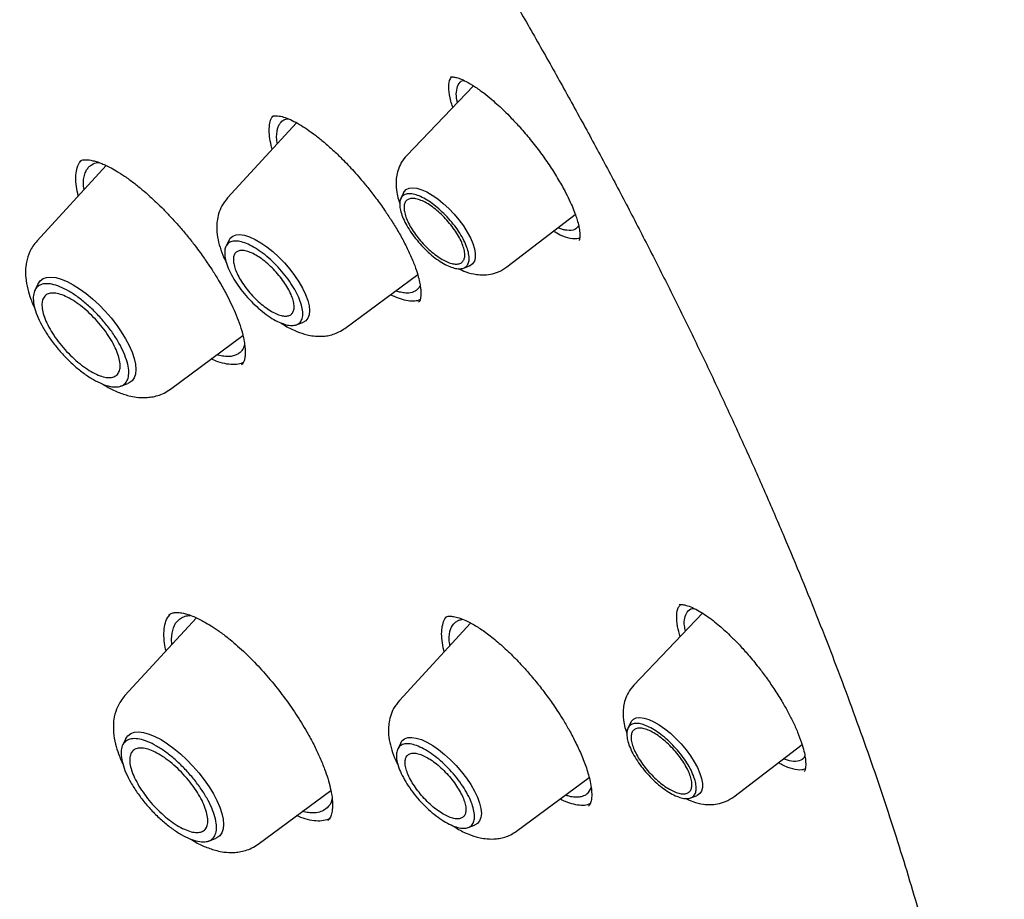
# Model space of a CAD drawing. Header units: millimetres. Extents: x 8 to 1918, y 12 to 2737.
# Tile 40 of 113: x 1639 to 1655, y 966 to 980. Entities that reach past the tile are written whole.
import ezdxf

# ---------------------------------------------------------------- set-up
doc = ezdxf.new("R2010")
doc.units = ezdxf.units.MM

msp = doc.modelspace()

# ---------------------------------------------------------------- linework, layer by layer
at = {"color": 7, "linetype": 'Continuous', "lineweight": 30}
for p, q in [((1646.274, 979.345), (1645.151, 978.17)), ((1643.295, 978.719), (1642.133, 977.457)), ((1640.088, 977.999), (1638.922, 976.732)), ((1645.099, 977.541), (1645.052, 977.444)), ((1646.839, 976.29), (1647.992, 977.176)), ((1642.156, 976.741), (1642.104, 976.636)), ((1644.11, 975.255), (1645.336, 976.161)), ((1646.106, 976.269), (1646.207, 976.306)), ((1638.937, 976.006), (1638.884, 975.897)), ((1645.355, 975.702), (1645.35, 975.696)), ((1643.29, 975.315), (1643.4, 975.354)), ((1641.168, 974.229), (1642.39, 975.132)), ((1642.372, 974.645), (1642.367, 974.638)), ((1640.334, 974.281), (1640.448, 974.323)), ((1641.608, 970.375), (1640.401, 969.063)), ((1645.805, 970.377), (1645.809, 970.38)), ((1650.138, 970.452), (1648.979, 969.24)), ((1646.229, 970.287), (1645.028, 968.982)), ((1641.193, 969.923), (1641.187, 970.013)), ((1645.785, 969.805), (1645.767, 969.871)), ((1648.927, 968.61), (1648.879, 968.513)), ((1640.417, 968.337), (1640.363, 968.228)), ((1645.05, 968.266), (1644.999, 968.161)), ((1650.666, 967.359), (1651.814, 968.241)), ((1647.004, 966.78), (1648.225, 967.681)), ((1642.647, 966.56), (1643.871, 967.464)), ((1649.934, 967.339), (1650.035, 967.375)), ((1646.185, 966.84), (1646.295, 966.88)), ((1641.813, 966.612), (1641.927, 966.654))]:
    msp.add_line(p, q, dxfattribs=at)
at = {"color": 7, "linetype": 'Continuous', "lineweight": 30, "flags": 128}
for points in [[(1645.099, 977.541), (1645.109, 977.557), (1645.144, 977.595), (1645.193, 977.617), (1645.253, 977.624), (1645.324, 977.616), (1645.404, 977.592), (1645.49, 977.554), (1645.581, 977.501), (1645.674, 977.436), (1645.768, 977.36), (1645.861, 977.274), (1645.949, 977.181), (1646.032, 977.082), (1646.106, 976.981), (1646.171, 976.879), (1646.224, 976.78), (1646.266, 976.684), (1646.293, 976.595), (1646.307, 976.514), (1646.306, 976.444), (1646.291, 976.386), (1646.262, 976.341), (1646.22, 976.311), (1646.207, 976.306)], [(1642.156, 976.741), (1642.176, 976.774), (1642.219, 976.81), (1642.274, 976.83), (1642.341, 976.835), (1642.418, 976.823), (1642.504, 976.796), (1642.596, 976.754), (1642.694, 976.698), (1642.794, 976.629), (1642.895, 976.548), (1642.994, 976.457), (1643.09, 976.359), (1643.18, 976.255), (1643.262, 976.147), (1643.335, 976.038), (1643.397, 975.93), (1643.447, 975.826), (1643.483, 975.727), (1643.506, 975.635), (1643.514, 975.554), (1643.507, 975.484), (1643.485, 975.426), (1643.45, 975.383), (1643.401, 975.355), (1643.4, 975.354)], [(1638.937, 976.006), (1638.938, 976.007), (1638.973, 976.057), (1639.021, 976.093), (1639.082, 976.114), (1639.155, 976.12), (1639.237, 976.11), (1639.329, 976.085), (1639.427, 976.044), (1639.531, 975.99), (1639.638, 975.922), (1639.748, 975.843), (1639.857, 975.752), (1639.965, 975.652), (1640.069, 975.545), (1640.167, 975.432), (1640.258, 975.315), (1640.341, 975.197), (1640.413, 975.079), (1640.474, 974.963), (1640.522, 974.851), (1640.557, 974.746), (1640.579, 974.649), (1640.586, 974.561), (1640.579, 974.485), (1640.557, 974.42), (1640.522, 974.37), (1640.473, 974.334), (1640.448, 974.323)], [(1648.927, 968.61), (1648.936, 968.626), (1648.972, 968.664), (1649.021, 968.687), (1649.081, 968.694), (1649.152, 968.685), (1649.231, 968.662), (1649.317, 968.623), (1649.408, 968.571), (1649.502, 968.505), (1649.596, 968.429), (1649.688, 968.343), (1649.777, 968.25), (1649.859, 968.152), (1649.934, 968.051), (1649.998, 967.949), (1650.052, 967.849), (1650.093, 967.753), (1650.121, 967.664), (1650.135, 967.584), (1650.134, 967.514), (1650.119, 967.455), (1650.09, 967.411), (1650.048, 967.381), (1650.035, 967.375)], [(1640.417, 968.337), (1640.417, 968.338), (1640.452, 968.388), (1640.501, 968.424), (1640.562, 968.445), (1640.634, 968.451), (1640.717, 968.441), (1640.808, 968.416), (1640.906, 968.375), (1641.01, 968.321), (1641.118, 968.253), (1641.227, 968.174), (1641.337, 968.083), (1641.444, 967.983), (1641.548, 967.876), (1641.646, 967.763), (1641.738, 967.646), (1641.82, 967.528), (1641.892, 967.41), (1641.953, 967.294), (1642.002, 967.182), (1642.037, 967.077), (1642.058, 966.98), (1642.065, 966.892), (1642.058, 966.815), (1642.036, 966.751), (1642.001, 966.701), (1641.953, 966.665), (1641.927, 966.654)], [(1645.05, 968.266), (1645.071, 968.299), (1645.114, 968.335), (1645.169, 968.355), (1645.236, 968.36), (1645.313, 968.348), (1645.399, 968.321), (1645.491, 968.279), (1645.589, 968.223), (1645.689, 968.154), (1645.79, 968.073), (1645.889, 967.983), (1645.985, 967.884), (1646.074, 967.78), (1646.157, 967.672), (1646.23, 967.563), (1646.292, 967.455), (1646.342, 967.351), (1646.378, 967.252), (1646.401, 967.16), (1646.409, 967.079), (1646.402, 967.009), (1646.38, 966.951), (1646.345, 966.908), (1646.296, 966.88), (1646.295, 966.88)]]:
    msp.add_lwpolyline(points, dxfattribs=at)
at = {"color": 7, "linetype": 'Continuous', "lineweight": 30}
for points, knots in [([(1666.881, 957.864), (1666.968, 957.947), (1667.135, 958.104), (1667.339, 958.311), (1667.528, 958.512), (1667.706, 958.712), (1667.866, 958.9), (1668.012, 959.081), (1668.159, 959.27), (1668.301, 959.462), (1668.435, 959.652), (1668.564, 959.844), (1668.698, 960.054), (1668.838, 960.284), (1668.979, 960.531), (1669.115, 960.782), (1669.248, 961.045), (1669.378, 961.318), (1669.503, 961.6), (1669.616, 961.872), (1669.716, 962.133), (1669.807, 962.381), (1669.895, 962.639), (1669.982, 962.912), (1670.068, 963.206), (1670.153, 963.517), (1670.233, 963.844), (1670.311, 964.19), (1670.382, 964.547), (1670.446, 964.917), (1670.497, 965.249), (1670.535, 965.531), (1670.562, 965.754), (1670.584, 965.956), (1670.602, 966.139), (1670.618, 966.326), (1670.635, 966.533), (1670.651, 966.775), (1670.666, 967.045), (1670.677, 967.306), (1670.685, 967.551), (1670.689, 967.773), (1670.692, 968), (1670.692, 968.213), (1670.69, 968.384), (1670.688, 968.511), (1670.687, 968.6), (1670.685, 968.675), (1670.683, 968.75), (1670.68, 968.852), (1670.676, 968.995), (1670.668, 969.185), (1670.654, 969.473), (1670.632, 969.844), (1670.598, 970.282), (1670.555, 970.755), (1670.499, 971.26), (1670.431, 971.796), (1670.356, 972.31), (1670.276, 972.815), (1670.189, 973.309), (1670.098, 973.79), (1670.006, 974.244), (1669.914, 974.673), (1669.82, 975.092), (1669.712, 975.552), (1669.583, 976.07), (1669.43, 976.652), (1669.258, 977.275), (1669.099, 977.82), (1668.964, 978.263), (1668.866, 978.579), (1668.775, 978.866), (1668.692, 979.121), (1668.619, 979.344), (1668.555, 979.536), (1668.496, 979.712), (1668.423, 979.925), (1668.329, 980.199), (1668.207, 980.545), (1668.068, 980.931), (1667.907, 981.369), (1667.721, 981.863), (1667.507, 982.416), (1667.267, 983.017), (1667.003, 983.662), (1666.719, 984.333), (1666.366, 985.145), (1665.942, 986.086), (1665.439, 987.157), (1664.959, 988.143), (1664.506, 989.043), (1664.086, 989.856), (1663.663, 990.656), (1663.244, 991.429), (1662.841, 992.156), (1662.459, 992.832), (1662.118, 993.424), (1661.819, 993.937), (1661.558, 994.379), (1661.303, 994.806), (1661.039, 995.242), (1660.753, 995.712), (1660.445, 996.209), (1660.117, 996.733), (1659.769, 997.281), (1659.395, 997.864), (1658.994, 998.478), (1658.404, 999.371), (1657.628, 1000.518), (1656.667, 1001.895), (1655.707, 1003.232), (1654.707, 1004.585), (1653.659, 1005.965), (1652.551, 1007.38), (1651.421, 1008.785), (1650.267, 1010.178), (1649.092, 1011.559), (1647.897, 1012.925), (1646.683, 1014.276), (1645.402, 1015.662), (1644.053, 1017.08), (1642.635, 1018.525), (1641.201, 1019.942), (1639.932, 1021.158), (1638.829, 1022.188), (1637.889, 1023.048), (1636.924, 1023.912), (1635.934, 1024.78), (1635.045, 1025.542), (1634.263, 1026.2), (1633.594, 1026.754), (1632.932, 1027.294), (1632.294, 1027.806), (1631.7, 1028.275), (1631.154, 1028.702), (1630.654, 1029.086), (1630.198, 1029.433), (1629.845, 1029.699), (1629.579, 1029.897), (1629.376, 1030.049), (1629.148, 1030.217), (1628.881, 1030.413), (1628.576, 1030.635), (1628.233, 1030.883), (1627.853, 1031.155), (1627.434, 1031.451), (1626.974, 1031.773), (1626.472, 1032.12), (1625.928, 1032.49), (1625.344, 1032.88), (1624.722, 1033.289), (1624.065, 1033.713), (1623.375, 1034.148), (1622.653, 1034.593), (1621.896, 1035.049), (1621.381, 1035.348), (1621.118, 1035.502)], [0, 0, 0, 0, 0.005222, 0.009911, 0.014595, 0.019331, 0.02357, 0.027582, 0.031877, 0.036301, 0.040313, 0.044408, 0.048871, 0.053755, 0.058946, 0.06404, 0.068997, 0.074594, 0.079989, 0.085136, 0.089937, 0.094389, 0.098679, 0.103789, 0.108868, 0.114052, 0.119789, 0.125481, 0.131373, 0.137358, 0.143436, 0.147231, 0.150712, 0.15385, 0.156645, 0.159148, 0.16246, 0.166107, 0.170138, 0.174646, 0.177725, 0.180993, 0.184443, 0.187618, 0.190252, 0.191799, 0.193071, 0.194069, 0.195013, 0.196272, 0.198404, 0.201085, 0.204314, 0.210533, 0.216533, 0.222312, 0.229707, 0.236705, 0.243353, 0.249688, 0.256178, 0.262305, 0.26807, 0.273473, 0.278625, 0.28401, 0.29073, 0.297854, 0.305382, 0.313313, 0.317378, 0.321128, 0.324495, 0.327479, 0.330081, 0.332299, 0.334195, 0.336195, 0.339722, 0.343711, 0.348139, 0.353002, 0.358742, 0.364989, 0.371743, 0.379004, 0.386579, 0.394116, 0.405869, 0.417512, 0.429044, 0.437796, 0.446483, 0.455104, 0.463367, 0.47106, 0.478183, 0.484737, 0.489752, 0.494373, 0.498653, 0.503171, 0.508087, 0.513402, 0.518779, 0.524509, 0.530594, 0.537034, 0.543752, 0.558543, 0.572939, 0.586939, 0.600544, 0.615607, 0.630621, 0.645635, 0.660647, 0.675659, 0.69067, 0.705682, 0.720693, 0.737507, 0.754321, 0.771135, 0.78795, 0.79853, 0.809298, 0.820318, 0.831591, 0.843117, 0.850584, 0.858153, 0.865781, 0.87302, 0.879753, 0.885872, 0.891503, 0.896644, 0.901297, 0.903478, 0.905629, 0.908185, 0.911197, 0.914666, 0.918517, 0.92281, 0.927543, 0.932718, 0.938439, 0.944618, 0.951254, 0.958348, 0.965899, 0.973762, 0.982066, 0.990812, 1, 1, 1, 1]), ([(1583.013, 1025.559), (1583.038, 1025.578), (1583.163, 1025.676), (1583.398, 1025.838), (1583.72, 1026.045), (1584.054, 1026.237), (1584.399, 1026.416), (1584.756, 1026.582), (1585.123, 1026.734), (1585.5, 1026.873), (1585.889, 1026.998), (1586.287, 1027.109), (1586.696, 1027.207), (1587.115, 1027.291), (1587.545, 1027.361), (1587.984, 1027.418), (1588.433, 1027.461), (1588.892, 1027.491), (1589.36, 1027.506), (1589.838, 1027.509), (1590.325, 1027.497), (1590.821, 1027.472), (1591.326, 1027.433), (1591.84, 1027.38), (1592.363, 1027.314), (1592.894, 1027.234), (1593.433, 1027.14), (1593.981, 1027.033), (1594.537, 1026.912), (1595.1, 1026.777), (1595.671, 1026.629), (1596.249, 1026.467), (1596.835, 1026.292), (1597.428, 1026.104), (1598.027, 1025.902), (1598.633, 1025.687), (1599.246, 1025.458), (1599.864, 1025.217), (1600.489, 1024.962), (1601.119, 1024.694), (1601.755, 1024.414), (1602.396, 1024.12), (1603.042, 1023.814), (1603.693, 1023.495), (1604.349, 1023.164), (1605.009, 1022.82), (1605.674, 1022.464), (1606.342, 1022.095), (1607.014, 1021.715), (1607.689, 1021.322), (1608.368, 1020.918), (1609.05, 1020.502), (1609.734, 1020.074), (1610.422, 1019.636), (1611.111, 1019.185), (1611.803, 1018.724), (1612.496, 1018.252), (1613.191, 1017.769), (1613.887, 1017.275), (1614.585, 1016.771), (1615.283, 1016.257), (1615.982, 1015.732), (1616.682, 1015.197), (1617.381, 1014.653), (1618.081, 1014.099), (1618.78, 1013.536), (1619.479, 1012.964), (1620.177, 1012.382), (1620.874, 1011.792), (1621.569, 1011.193), (1622.264, 1010.586), (1622.956, 1009.97), (1623.647, 1009.347), (1624.335, 1008.716), (1625.021, 1008.077), (1625.704, 1007.431), (1626.384, 1006.777), (1627.062, 1006.117), (1627.735, 1005.45), (1628.406, 1004.777), (1629.072, 1004.097), (1629.735, 1003.411), (1630.393, 1002.72), (1631.046, 1002.023), (1631.695, 1001.321), (1632.339, 1000.614), (1632.978, 999.901), (1633.612, 999.185), (1634.24, 998.464), (1634.862, 997.738), (1635.478, 997.009), (1636.088, 996.277), (1636.691, 995.541), (1637.288, 994.802), (1637.878, 994.06), (1638.461, 993.315), (1639.037, 992.568), (1639.605, 991.819), (1640.166, 991.069), (1640.719, 990.316), (1641.264, 989.562), (1641.801, 988.808), (1642.329, 988.052), (1642.849, 987.296), (1643.361, 986.539), (1643.863, 985.783), (1644.356, 985.026), (1644.84, 984.271), (1645.315, 983.516), (1645.78, 982.761), (1646.236, 982.008), (1646.681, 981.257), (1647.117, 980.507), (1647.542, 979.76), (1647.957, 979.014), (1648.362, 978.272), (1648.756, 977.532), (1649.14, 976.794), (1649.512, 976.061), (1649.874, 975.33), (1650.225, 974.604), (1650.564, 973.882), (1650.892, 973.164), (1651.209, 972.45), (1651.514, 971.741), (1651.808, 971.037), (1652.09, 970.339), (1652.36, 969.646), (1652.618, 968.958), (1652.864, 968.277), (1653.098, 967.602), (1653.32, 966.933), (1653.53, 966.271), (1653.727, 965.616), (1653.912, 964.968), (1654.085, 964.328), (1654.245, 963.695), (1654.393, 963.07), (1654.529, 962.452), (1654.651, 961.843), (1654.762, 961.243), (1654.859, 960.651), (1654.944, 960.068), (1655.016, 959.494), (1655.076, 958.929), (1655.123, 958.374), (1655.157, 957.828), (1655.178, 957.292), (1655.187, 956.766), (1655.183, 956.251), (1655.167, 955.745), (1655.138, 955.25), (1655.096, 954.766), (1655.042, 954.292), (1654.975, 953.83), (1654.896, 953.378), (1654.804, 952.938), (1654.699, 952.508), (1654.583, 952.091), (1654.453, 951.685), (1654.312, 951.29), (1654.158, 950.907), (1653.992, 950.536), (1653.813, 950.177), (1653.623, 949.83), (1653.42, 949.495), (1653.204, 949.172), (1652.977, 948.862), (1652.737, 948.565), (1652.558, 948.358), (1652.456, 948.253), (1652.442, 948.239)], [0, 0, 0, 0, 0.001511, 0.007569, 0.013624, 0.019674, 0.025718, 0.031755, 0.037785, 0.043807, 0.049821, 0.055828, 0.061828, 0.067821, 0.073807, 0.079788, 0.085765, 0.091736, 0.097705, 0.10367, 0.109632, 0.115592, 0.121551, 0.127508, 0.133465, 0.13942, 0.145375, 0.15133, 0.157285, 0.16324, 0.169196, 0.175151, 0.181107, 0.187063, 0.19302, 0.198978, 0.204936, 0.210894, 0.216853, 0.222813, 0.228774, 0.234735, 0.240696, 0.246658, 0.252621, 0.258585, 0.264549, 0.270513, 0.276478, 0.282444, 0.28841, 0.294376, 0.300343, 0.30631, 0.312278, 0.318246, 0.324214, 0.330183, 0.336152, 0.342122, 0.348091, 0.354061, 0.360032, 0.366002, 0.371973, 0.377944, 0.383915, 0.389887, 0.395858, 0.40183, 0.407802, 0.413774, 0.419746, 0.425719, 0.431691, 0.437664, 0.443637, 0.44961, 0.455583, 0.461556, 0.467529, 0.473502, 0.479475, 0.485448, 0.491422, 0.497395, 0.503368, 0.509341, 0.515315, 0.521288, 0.527261, 0.533234, 0.539207, 0.54518, 0.551153, 0.557126, 0.563099, 0.569072, 0.575045, 0.581017, 0.58699, 0.592962, 0.598934, 0.604906, 0.610878, 0.61685, 0.622821, 0.628792, 0.634763, 0.640734, 0.646705, 0.652675, 0.658645, 0.664615, 0.670584, 0.676554, 0.682522, 0.688491, 0.694459, 0.700427, 0.706394, 0.712361, 0.718327, 0.724293, 0.730259, 0.736224, 0.742189, 0.748153, 0.754116, 0.760079, 0.766041, 0.772003, 0.777964, 0.783925, 0.789884, 0.795844, 0.801802, 0.80776, 0.813717, 0.819674, 0.82563, 0.831586, 0.837541, 0.843496, 0.84945, 0.855404, 0.861358, 0.867312, 0.873267, 0.879221, 0.885177, 0.891133, 0.897091, 0.903051, 0.909012, 0.914976, 0.920944, 0.926915, 0.93289, 0.938871, 0.944857, 0.950849, 0.956848, 0.962854, 0.968868, 0.97489, 0.980919, 0.986956, 0.993, 0.999049, 1, 1, 1, 1]), ([(1645.929, 978.984), (1645.916, 979.019), (1645.877, 979.132), (1645.857, 979.285), (1645.862, 979.426), (1645.897, 979.476), (1645.911, 979.496)], [0, 0, 0, 0, 0.147529, 0.472059, 0.797514, 1, 1, 1, 1]), ([(1645.888, 979.493), (1645.891, 979.494), (1645.898, 979.497), (1645.917, 979.496), (1645.941, 979.493), (1645.984, 979.485), (1646.052, 979.465), (1646.157, 979.417), (1646.292, 979.337), (1646.438, 979.233), (1646.574, 979.123), (1646.689, 979.021), (1646.8, 978.917), (1646.923, 978.793), (1647.072, 978.632), (1647.239, 978.435), (1647.41, 978.214), (1647.571, 977.984), (1647.716, 977.754), (1647.796, 977.608), (1647.835, 977.535)], [0, 0, 0, 0, 0.062103, 0.112507, 0.150824, 0.177202, 0.227304, 0.28459, 0.349243, 0.414812, 0.46917, 0.511849, 0.54865, 0.594796, 0.651095, 0.717395, 0.788621, 0.859382, 0.929777, 1, 1, 1, 1]), ([(1646.007, 979.065), (1646.005, 979.073), (1645.986, 979.142), (1645.984, 979.248), (1646.014, 979.365), (1646.061, 979.429), (1646.109, 979.433), (1646.115, 979.434)], [0, 0, 0, 0, 0.036847, 0.322305, 0.628192, 0.95442, 1, 1, 1, 1]), ([(1642.886, 978.275), (1642.884, 978.281), (1642.863, 978.346), (1642.843, 978.454), (1642.829, 978.597), (1642.842, 978.714), (1642.865, 978.795), (1642.893, 978.826), (1642.901, 978.834)], [0, 0, 0, 0, 0.022086, 0.244443, 0.466457, 0.688577, 0.911342, 1, 1, 1, 1]), ([(1642.876, 978.823), (1642.884, 978.828), (1642.9, 978.837), (1642.94, 978.841), (1643.003, 978.836), (1643.098, 978.812), (1643.214, 978.765), (1643.34, 978.697), (1643.473, 978.613), (1643.613, 978.512), (1643.759, 978.394), (1643.908, 978.262), (1644.043, 978.133), (1644.16, 978.012), (1644.264, 977.9), (1644.376, 977.773), (1644.501, 977.622), (1644.639, 977.444), (1644.772, 977.259), (1644.895, 977.073), (1645.007, 976.891), (1645.115, 976.698), (1645.175, 976.57), (1645.206, 976.505)], [0, 0, 0, 0, 0.0600384, 0.1130086, 0.1586684, 0.2169899, 0.2705151, 0.3194722, 0.3669174, 0.4145104, 0.4621984, 0.510048, 0.5580707, 0.5901858, 0.6223832, 0.6578971, 0.6995265, 0.7472177, 0.8009968, 0.8453749, 0.8932624, 0.9447484, 1, 1, 1, 1]), ([(1642.972, 978.368), (1642.971, 978.371), (1642.95, 978.455), (1642.958, 978.529), (1642.971, 978.606), (1642.979, 978.636), (1642.99, 978.664), (1643.003, 978.69), (1643.03, 978.73), (1643.072, 978.772), (1643.127, 978.783), (1643.152, 978.788)], [0, 0, 0, 0, 0.011627, 0.319078, 0.381754, 0.444787, 0.508177, 0.571923, 0.636025, 0.839735, 1, 1, 1, 1]), ([(1645.151, 978.17), (1645.118, 978.131), (1645.057, 978.057), (1645.004, 977.931), (1644.977, 977.815), (1644.967, 977.688), (1644.978, 977.561), (1645.005, 977.442), (1645.027, 977.381), (1645.036, 977.358)], [0, 0, 0, 0, 0.176554, 0.333069, 0.469319, 0.585933, 0.771202, 0.913098, 1, 1, 1, 1]), ([(1639.615, 977.485), (1639.603, 977.539), (1639.578, 977.654), (1639.57, 977.804), (1639.586, 977.937), (1639.618, 978.032), (1639.653, 978.07), (1639.665, 978.084)], [0, 0, 0, 0, 0.201606, 0.427888, 0.65382, 0.879835, 1, 1, 1, 1]), ([(1639.636, 978.067), (1639.648, 978.075), (1639.669, 978.09), (1639.714, 978.097), (1639.764, 978.097), (1639.827, 978.09), (1639.897, 978.074), (1639.972, 978.049), (1640.053, 978.017), (1640.146, 977.973), (1640.26, 977.909), (1640.398, 977.821), (1640.545, 977.714), (1640.688, 977.599), (1640.817, 977.486), (1640.936, 977.375), (1641.054, 977.259), (1641.181, 977.127), (1641.318, 976.975), (1641.455, 976.813), (1641.572, 976.664), (1641.666, 976.539), (1641.739, 976.436), (1641.814, 976.327), (1641.9, 976.196), (1642.002, 976.03), (1642.1, 975.855), (1642.188, 975.681), (1642.264, 975.515), (1642.305, 975.405), (1642.327, 975.348)], [0, 0, 0, 0, 0.0505124, 0.0942678, 0.1310848, 0.1608707, 0.1952389, 0.2258568, 0.2530903, 0.2836664, 0.3198813, 0.3617771, 0.4059354, 0.4457992, 0.4811593, 0.5119793, 0.5429292, 0.5776604, 0.6161882, 0.6572804, 0.6950285, 0.7205654, 0.7437553, 0.7656685, 0.7946686, 0.832543, 0.8792982, 0.9154501, 0.9556456, 1, 1, 1, 1]), ([(1639.712, 977.591), (1639.707, 977.633), (1639.696, 977.717), (1639.711, 977.814), (1639.732, 977.882), (1639.756, 977.926), (1639.774, 977.952), (1639.794, 977.976), (1639.818, 977.997), (1639.863, 978.027), (1639.909, 978.051), (1639.959, 978.05), (1639.967, 978.05)], [0, 0, 0, 0, 0.1519195, 0.3009226, 0.4520443, 0.5131104, 0.5745147, 0.6362569, 0.6983367, 0.7607535, 0.960565, 1, 1, 1, 1]), ([(1647.835, 977.535), (1647.86, 977.484), (1647.909, 977.386), (1647.964, 977.257), (1648.004, 977.147), (1648.034, 977.048), (1648.055, 976.963), (1648.066, 976.894), (1648.07, 976.839), (1648.07, 976.796), (1648.066, 976.764), (1648.061, 976.745), (1648.057, 976.741), (1648.055, 976.738)], [0, 0, 0, 0, 0.112176, 0.214588, 0.307345, 0.390488, 0.486446, 0.565559, 0.628074, 0.703259, 0.789135, 0.887951, 1, 1, 1, 1]), ([(1642.133, 977.457), (1642.098, 977.413), (1642.033, 977.331), (1641.98, 977.195), (1641.954, 977.072), (1641.946, 976.938), (1641.959, 976.791), (1642.002, 976.62), (1642.052, 976.48), (1642.095, 976.398), (1642.107, 976.375)], [0, 0, 0, 0, 0.147372, 0.275366, 0.383997, 0.473992, 0.623411, 0.776934, 0.934726, 1, 1, 1, 1]), ([(1648.048, 976.984), (1648.029, 976.96), (1647.985, 976.906), (1647.886, 976.9), (1647.795, 976.917), (1647.744, 976.932), (1647.711, 976.947), (1647.7, 976.951)], [0, 0, 0, 0, 0.295931, 0.671052, 0.801399, 0.934291, 1, 1, 1, 1]), ([(1648.068, 976.78), (1648.061, 976.776), (1648.021, 976.754), (1647.911, 976.767), (1647.768, 976.806), (1647.661, 976.868), (1647.621, 976.891)], [0, 0, 0, 0, 0.077161, 0.43394, 0.791123, 1, 1, 1, 1]), ([(1638.922, 976.732), (1638.897, 976.702), (1638.85, 976.646), (1638.785, 976.527), (1638.74, 976.387), (1638.724, 976.236), (1638.729, 976.085), (1638.757, 975.924), (1638.806, 975.769), (1638.849, 975.66), (1638.875, 975.605), (1638.885, 975.583)], [0, 0, 0, 0, 0.097059, 0.186126, 0.33984, 0.462198, 0.558264, 0.72105, 0.858137, 0.944859, 1, 1, 1, 1]), ([(1645.206, 976.505), (1645.235, 976.439), (1645.288, 976.316), (1645.338, 976.161), (1645.369, 976.039), (1645.384, 975.946), (1645.39, 975.878), (1645.391, 975.829), (1645.388, 975.792), (1645.384, 975.764), (1645.379, 975.739), (1645.371, 975.717), (1645.362, 975.707), (1645.357, 975.701)], [0, 0, 0, 0, 0.148028, 0.27857, 0.391792, 0.487791, 0.566716, 0.628764, 0.681499, 0.735382, 0.806622, 0.894779, 1, 1, 1, 1]), ([(1646.02, 976.262), (1646.062, 976.243), (1646.161, 976.197), (1646.301, 976.164), (1646.441, 976.154), (1646.568, 976.165), (1646.708, 976.204), (1646.794, 976.26), (1646.839, 976.29)], [0, 0, 0, 0, 0.159975, 0.373393, 0.49828, 0.643976, 0.811296, 1, 1, 1, 1]), ([(1645.379, 975.74), (1645.372, 975.736), (1645.339, 975.717), (1645.261, 975.71), (1645.147, 975.72), (1645.019, 975.756), (1644.923, 975.8), (1644.878, 975.822)], [0, 0, 0, 0, 0.065587, 0.30384, 0.542036, 0.780248, 1, 1, 1, 1]), ([(1645.378, 975.978), (1645.374, 975.971), (1645.367, 975.956), (1645.342, 975.918), (1645.29, 975.872), (1645.208, 975.848), (1645.116, 975.849), (1645.048, 975.862), (1644.996, 975.877), (1644.974, 975.884), (1644.966, 975.887)], [0, 0, 0, 0, 0.051736, 0.120606, 0.330437, 0.5878, 0.734516, 0.893218, 0.960089, 1, 1, 1, 1]), ([(1642.327, 975.348), (1642.347, 975.288), (1642.383, 975.176), (1642.412, 975.04), (1642.426, 974.94), (1642.43, 974.86), (1642.428, 974.794), (1642.419, 974.733), (1642.403, 974.679), (1642.383, 974.656), (1642.373, 974.643)], [0, 0, 0, 0, 0.156429, 0.289559, 0.399579, 0.487308, 0.582285, 0.699869, 0.839323, 1, 1, 1, 1]), ([(1643.036, 975.344), (1643.06, 975.328), (1643.147, 975.269), (1643.292, 975.202), (1643.445, 975.15), (1643.59, 975.123), (1643.707, 975.118), (1643.819, 975.13), (1643.914, 975.153), (1644.015, 975.192), (1644.077, 975.233), (1644.11, 975.255)], [0, 0, 0, 0, 0.067798, 0.25214, 0.410388, 0.504042, 0.632125, 0.709946, 0.797201, 0.893935, 1, 1, 1, 1]), ([(1642.419, 974.976), (1642.416, 974.964), (1642.409, 974.94), (1642.393, 974.911), (1642.375, 974.883), (1642.354, 974.86), (1642.33, 974.838), (1642.296, 974.815), (1642.245, 974.792), (1642.168, 974.777), (1642.075, 974.782), (1642.001, 974.794), (1641.96, 974.807), (1641.954, 974.81)], [0, 0, 0, 0, 0.0667673, 0.1307939, 0.1952491, 0.2601343, 0.3254508, 0.3912001, 0.5183712, 0.6660811, 0.8343671, 0.9741506, 1, 1, 1, 1]), ([(1642.402, 974.687), (1642.389, 974.678), (1642.347, 974.652), (1642.252, 974.639), (1642.121, 974.649), (1641.989, 974.682), (1641.896, 974.723), (1641.858, 974.739)], [0, 0, 0, 0, 0.111001, 0.352798, 0.594478, 0.836103, 1, 1, 1, 1]), ([(1640.028, 974.315), (1640.05, 974.301), (1640.134, 974.247), (1640.281, 974.179), (1640.444, 974.122), (1640.604, 974.091), (1640.734, 974.085), (1640.855, 974.097), (1640.959, 974.121), (1641.067, 974.162), (1641.133, 974.206), (1641.168, 974.229)], [0, 0, 0, 0, 0.058973, 0.226107, 0.388824, 0.488796, 0.622673, 0.703143, 0.79286, 0.891862, 1, 1, 1, 1]), ([(1649.761, 970.057), (1649.744, 970.115), (1649.705, 970.251), (1649.698, 970.418), (1649.717, 970.544), (1649.756, 970.586), (1649.768, 970.599)], [0, 0, 0, 0, 0.232867, 0.544188, 0.854775, 1, 1, 1, 1]), ([(1649.744, 970.593), (1649.748, 970.596), (1649.755, 970.6), (1649.777, 970.6), (1649.812, 970.597), (1649.875, 970.584), (1649.959, 970.553), (1650.075, 970.494), (1650.195, 970.418), (1650.309, 970.334), (1650.416, 970.247), (1650.521, 970.154), (1650.634, 970.046), (1650.765, 969.912), (1650.918, 969.743), (1651.068, 969.559), (1651.213, 969.367), (1651.345, 969.176), (1651.466, 968.984), (1651.572, 968.798), (1651.662, 968.622), (1651.744, 968.442), (1651.785, 968.328), (1651.806, 968.27)], [0, 0, 0, 0, 0.0532857, 0.0989129, 0.1366346, 0.1679757, 0.2265126, 0.280142, 0.3286589, 0.3720429, 0.410222, 0.4441234, 0.4825635, 0.527603, 0.5792491, 0.6404734, 0.6877358, 0.7400053, 0.7972783, 0.8435642, 0.8927245, 0.9448223, 1, 1, 1, 1]), ([(1649.852, 970.152), (1649.844, 970.182), (1649.822, 970.27), (1649.835, 970.376), (1649.877, 970.478), (1649.932, 970.532), (1649.984, 970.534), (1649.993, 970.534)], [0, 0, 0, 0, 0.123964, 0.375877, 0.647271, 0.938087, 1, 1, 1, 1]), ([(1641.059, 970.114), (1641.063, 970.163), (1641.071, 970.262), (1641.108, 970.368), (1641.147, 970.415), (1641.163, 970.435)], [0, 0, 0, 0, 0.374523, 0.746562, 1, 1, 1, 1]), ([(1641.144, 970.423), (1641.161, 970.435), (1641.19, 970.456), (1641.243, 970.465), (1641.291, 970.466), (1641.339, 970.462), (1641.394, 970.452), (1641.468, 970.432), (1641.558, 970.399), (1641.649, 970.357), (1641.747, 970.306), (1641.858, 970.239), (1641.994, 970.148), (1642.174, 970.012), (1642.396, 969.82), (1642.645, 969.57), (1642.883, 969.298), (1643.106, 969.012), (1643.312, 968.716), (1643.474, 968.447), (1643.599, 968.214), (1643.692, 968.015), (1643.766, 967.832), (1643.824, 967.662), (1643.867, 967.503), (1643.897, 967.34), (1643.9, 967.246), (1643.901, 967.197)], [0, 0, 0, 0, 0.05064, 0.0900317, 0.1181065, 0.1366319, 0.1560905, 0.1841072, 0.2142006, 0.2412318, 0.2648859, 0.2954399, 0.3296051, 0.3673572, 0.4277989, 0.4870531, 0.5449966, 0.6026055, 0.6602548, 0.7183904, 0.7578702, 0.7978117, 0.8385838, 0.872748, 0.9110172, 0.9534055, 1, 1, 1, 1]), ([(1641.187, 970.013), (1641.193, 970.081), (1641.208, 970.22), (1641.285, 970.331), (1641.373, 970.389), (1641.439, 970.409), (1641.484, 970.416), (1641.502, 970.416), (1641.506, 970.417)], [0, 0, 0, 0, 0.295863, 0.600601, 0.75651, 0.914636, 0.978532, 1, 1, 1, 1]), ([(1645.767, 969.871), (1645.758, 969.926), (1645.738, 970.035), (1645.739, 970.174), (1645.762, 970.289), (1645.791, 970.362), (1645.819, 970.388), (1645.824, 970.392)], [0, 0, 0, 0, 0.238249, 0.474853, 0.710555, 0.945892, 1, 1, 1, 1]), ([(1645.805, 970.382), (1645.814, 970.388), (1645.83, 970.399), (1645.862, 970.403), (1645.898, 970.403), (1645.953, 970.396), (1646.032, 970.377), (1646.149, 970.331), (1646.293, 970.256), (1646.465, 970.145), (1646.659, 969.994), (1646.859, 969.814), (1647.05, 969.622), (1647.225, 969.426), (1647.386, 969.231), (1647.51, 969.068), (1647.608, 968.93), (1647.691, 968.809), (1647.785, 968.661), (1647.888, 968.486), (1647.995, 968.286), (1648.097, 968.067), (1648.189, 967.834), (1648.225, 967.69), (1648.244, 967.614)], [0, 0, 0, 0, 0.048158, 0.087746, 0.118918, 0.14206, 0.186074, 0.232048, 0.281595, 0.336298, 0.395845, 0.45411, 0.508437, 0.558792, 0.606517, 0.652118, 0.67458, 0.702069, 0.735925, 0.776088, 0.822532, 0.875264, 0.934346, 1, 1, 1, 1]), ([(1645.879, 969.907), (1645.874, 969.941), (1645.858, 970.052), (1645.885, 970.19), (1645.941, 970.278), (1645.993, 970.316), (1646.017, 970.329), (1646.044, 970.34), (1646.069, 970.347), (1646.086, 970.35), (1646.092, 970.351)], [0, 0, 0, 0, 0.130746, 0.41963, 0.71714, 0.77779, 0.838785, 0.900125, 0.961811, 1, 1, 1, 1]), ([(1641.094, 969.816), (1641.084, 969.86), (1641.061, 969.969), (1641.06, 970.06), (1641.059, 970.114)], [0, 0, 0, 0, 0.409991, 1, 1, 1, 1]), ([(1648.978, 969.239), (1648.946, 969.2), (1648.885, 969.126), (1648.831, 969), (1648.804, 968.885), (1648.794, 968.758), (1648.806, 968.63), (1648.832, 968.511), (1648.855, 968.45), (1648.863, 968.427)], [0, 0, 0, 0, 0.176554, 0.333069, 0.469319, 0.585933, 0.771202, 0.913098, 1, 1, 1, 1]), ([(1640.401, 969.063), (1640.376, 969.033), (1640.329, 968.977), (1640.265, 968.858), (1640.22, 968.718), (1640.204, 968.567), (1640.209, 968.416), (1640.236, 968.255), (1640.285, 968.1), (1640.328, 967.991), (1640.354, 967.936), (1640.365, 967.914)], [0, 0, 0, 0, 0.097059, 0.186126, 0.33984, 0.462198, 0.558264, 0.72105, 0.858137, 0.944859, 1, 1, 1, 1]), ([(1645.027, 968.982), (1644.993, 968.938), (1644.928, 968.857), (1644.874, 968.72), (1644.849, 968.597), (1644.84, 968.463), (1644.853, 968.316), (1644.897, 968.145), (1644.947, 968.005), (1644.99, 967.924), (1645.002, 967.9)], [0, 0, 0, 0, 0.147372, 0.275366, 0.383997, 0.473992, 0.623411, 0.776934, 0.934726, 1, 1, 1, 1]), ([(1651.806, 968.27), (1651.821, 968.22), (1651.849, 968.129), (1651.868, 968.022), (1651.876, 967.945), (1651.877, 967.89), (1651.873, 967.849), (1651.868, 967.819), (1651.861, 967.794), (1651.855, 967.786), (1651.851, 967.781)], [0, 0, 0, 0, 0.171181, 0.316501, 0.436433, 0.531327, 0.611551, 0.715124, 0.844925, 1, 1, 1, 1]), ([(1651.862, 968.05), (1651.859, 968.042), (1651.842, 967.996), (1651.769, 967.958), (1651.653, 967.942), (1651.547, 967.982), (1651.5, 968)], [0, 0, 0, 0, 0.067465, 0.3865, 0.727111, 1, 1, 1, 1]), ([(1651.87, 967.831), (1651.851, 967.822), (1651.795, 967.799), (1651.661, 967.823), (1651.527, 967.867), (1651.437, 967.922), (1651.416, 967.935)], [0, 0, 0, 0, 0.185624, 0.538749, 0.891729, 1, 1, 1, 1]), ([(1648.244, 967.614), (1648.251, 967.57), (1648.267, 967.485), (1648.271, 967.386), (1648.264, 967.3), (1648.246, 967.234), (1648.225, 967.21), (1648.215, 967.199)], [0, 0, 0, 0, 0.191825, 0.373334, 0.544754, 0.783202, 1, 1, 1, 1]), ([(1648.26, 967.515), (1648.24, 967.475), (1648.213, 967.42), (1648.153, 967.38), (1648.114, 967.364), (1648.062, 967.351), (1647.991, 967.348), (1647.908, 967.358), (1647.847, 967.38), (1647.827, 967.387)], [0, 0, 0, 0, 0.278023, 0.383161, 0.488905, 0.563617, 0.726417, 0.907164, 1, 1, 1, 1]), ([(1649.847, 967.332), (1649.89, 967.312), (1649.989, 967.266), (1650.129, 967.233), (1650.269, 967.223), (1650.395, 967.235), (1650.535, 967.273), (1650.621, 967.33), (1650.667, 967.359)], [0, 0, 0, 0, 0.159975, 0.373393, 0.49828, 0.643976, 0.811296, 1, 1, 1, 1]), ([(1643.893, 967.331), (1643.892, 967.323), (1643.882, 967.252), (1643.824, 967.18), (1643.732, 967.112), (1643.633, 967.085), (1643.528, 967.085), (1643.448, 967.096), (1643.404, 967.11), (1643.396, 967.113)], [0, 0, 0, 0, 0.03536, 0.304014, 0.486447, 0.667327, 0.834169, 0.967255, 1, 1, 1, 1]), ([(1643.901, 967.197), (1643.898, 967.16), (1643.893, 967.086), (1643.868, 967.008), (1643.838, 966.973), (1643.822, 966.956)], [0, 0, 0, 0, 0.336078, 0.669052, 1, 1, 1, 1]), ([(1648.245, 967.244), (1648.229, 967.236), (1648.186, 967.214), (1648.093, 967.209), (1647.97, 967.227), (1647.85, 967.264), (1647.768, 967.305), (1647.737, 967.321)], [0, 0, 0, 0, 0.132916, 0.373234, 0.613099, 0.852812, 1, 1, 1, 1]), ([(1643.852, 966.995), (1643.845, 966.99), (1643.809, 966.965), (1643.722, 966.948), (1643.592, 966.948), (1643.45, 966.977), (1643.345, 967.02), (1643.297, 967.04)], [0, 0, 0, 0, 0.056226, 0.299781, 0.543995, 0.788406, 1, 1, 1, 1]), ([(1645.931, 966.869), (1645.954, 966.853), (1646.042, 966.794), (1646.187, 966.727), (1646.34, 966.675), (1646.485, 966.648), (1646.602, 966.643), (1646.713, 966.655), (1646.809, 966.678), (1646.91, 966.717), (1646.972, 966.758), (1647.004, 966.78)], [0, 0, 0, 0, 0.0677982, 0.2521402, 0.4103879, 0.5040419, 0.6321252, 0.7099463, 0.7972006, 0.8939347, 1, 1, 1, 1]), ([(1641.507, 966.646), (1641.529, 966.632), (1641.613, 966.578), (1641.76, 966.51), (1641.923, 966.453), (1642.084, 966.422), (1642.213, 966.416), (1642.335, 966.428), (1642.438, 966.452), (1642.546, 966.493), (1642.612, 966.537), (1642.647, 966.56)], [0, 0, 0, 0, 0.058973, 0.226107, 0.388824, 0.488796, 0.622673, 0.703143, 0.79286, 0.891862, 1, 1, 1, 1])]:
    msp.add_open_spline(points, degree=3, knots=knots, dxfattribs=at)
for points in [[(1646.184, 976.565), (1646.192, 976.531), (1646.207, 976.462), (1646.202, 976.379), (1646.176, 976.315), (1646.128, 976.273), (1646.061, 976.255), (1645.976, 976.262), (1645.878, 976.292), (1645.77, 976.346), (1645.656, 976.421), (1645.541, 976.513), (1645.428, 976.621), (1645.323, 976.738), (1645.229, 976.862), (1645.15, 976.987), (1645.089, 977.108), (1645.049, 977.22), (1645.03, 977.321), (1645.034, 977.404), (1645.06, 977.468), (1645.108, 977.51), (1645.175, 977.528), (1645.26, 977.522), (1645.358, 977.491), (1645.466, 977.437), (1645.58, 977.363), (1645.695, 977.27), (1645.808, 977.163), (1645.913, 977.045), (1646.007, 976.922), (1646.086, 976.797), (1646.148, 976.675), (1646.172, 976.602), (1646.184, 976.565)], [(1646.113, 976.606), (1646.12, 976.576), (1646.133, 976.516), (1646.129, 976.443), (1646.106, 976.387), (1646.064, 976.351), (1646.006, 976.335), (1645.932, 976.341), (1645.846, 976.367), (1645.751, 976.414), (1645.651, 976.48), (1645.55, 976.561), (1645.452, 976.654), (1645.36, 976.757), (1645.278, 976.866), (1645.209, 976.975), (1645.155, 977.081), (1645.12, 977.179), (1645.103, 977.267), (1645.107, 977.34), (1645.13, 977.396), (1645.172, 977.433), (1645.231, 977.449), (1645.304, 977.443), (1645.39, 977.416), (1645.485, 977.369), (1645.585, 977.304), (1645.686, 977.223), (1645.784, 977.129), (1645.876, 977.026), (1645.958, 976.918), (1646.027, 976.809), (1646.082, 976.702), (1646.103, 976.638), (1646.113, 976.606)], [(1643.378, 975.647), (1643.386, 975.609), (1643.404, 975.532), (1643.398, 975.438), (1643.369, 975.366), (1643.315, 975.319), (1643.239, 975.299), (1643.144, 975.306), (1643.034, 975.341), (1642.912, 975.401), (1642.784, 975.485), (1642.654, 975.589), (1642.528, 975.71), (1642.409, 975.842), (1642.304, 975.981), (1642.215, 976.121), (1642.146, 976.258), (1642.101, 976.385), (1642.08, 976.497), (1642.084, 976.591), (1642.113, 976.663), (1642.167, 976.71), (1642.243, 976.731), (1642.338, 976.723), (1642.448, 976.689), (1642.57, 976.629), (1642.698, 976.545), (1642.828, 976.44), (1642.955, 976.32), (1643.073, 976.187), (1643.179, 976.048), (1643.267, 975.908), (1643.337, 975.771), (1643.364, 975.689), (1643.378, 975.647)], [(1642.873, 975.54), (1642.841, 975.561), (1642.775, 975.602), (1642.673, 975.684), (1642.575, 975.777), (1642.483, 975.881), (1642.401, 975.989), (1642.332, 976.098), (1642.279, 976.204), (1642.243, 976.302), (1642.227, 976.39), (1642.23, 976.463), (1642.253, 976.519), (1642.295, 976.556), (1642.354, 976.572), (1642.428, 976.566), (1642.513, 976.539), (1642.608, 976.492), (1642.708, 976.427), (1642.809, 976.346), (1642.907, 976.252), (1642.999, 976.149), (1643.081, 976.041), (1643.15, 975.932), (1643.204, 975.826), (1643.239, 975.727), (1643.256, 975.64), (1643.252, 975.566), (1643.229, 975.51), (1643.188, 975.474), (1643.129, 975.458), (1643.055, 975.464), (1642.969, 975.49), (1642.905, 975.523), (1642.873, 975.54)], [(1640.44, 974.688), (1640.451, 974.641), (1640.472, 974.547), (1640.465, 974.433), (1640.429, 974.344), (1640.363, 974.287), (1640.271, 974.262), (1640.155, 974.271), (1640.02, 974.313), (1639.871, 974.387), (1639.714, 974.489), (1639.556, 974.617), (1639.401, 974.764), (1639.256, 974.926), (1639.127, 975.096), (1639.019, 975.267), (1638.935, 975.434), (1638.879, 975.589), (1638.853, 975.727), (1638.859, 975.842), (1638.895, 975.93), (1638.961, 975.987), (1639.053, 976.012), (1639.169, 976.003), (1639.304, 975.961), (1639.453, 975.887), (1639.61, 975.785), (1639.768, 975.657), (1639.923, 975.51), (1640.068, 975.348), (1640.197, 975.178), (1640.305, 975.007), (1640.39, 974.839), (1640.423, 974.739), (1640.44, 974.688)], [(1640.298, 974.77), (1640.307, 974.731), (1640.325, 974.654), (1640.319, 974.561), (1640.29, 974.489), (1640.236, 974.442), (1640.16, 974.421), (1640.065, 974.428), (1639.955, 974.463), (1639.833, 974.523), (1639.705, 974.607), (1639.575, 974.711), (1639.448, 974.832), (1639.33, 974.964), (1639.225, 975.103), (1639.136, 975.244), (1639.067, 975.38), (1639.021, 975.507), (1639, 975.619), (1639.005, 975.714), (1639.034, 975.786), (1639.088, 975.833), (1639.164, 975.853), (1639.259, 975.846), (1639.369, 975.811), (1639.491, 975.751), (1639.619, 975.667), (1639.749, 975.563), (1639.876, 975.442), (1639.994, 975.31), (1640.1, 975.171), (1640.188, 975.031), (1640.258, 974.894), (1640.285, 974.811), (1640.298, 974.77)], [(1650.011, 967.635), (1650.019, 967.6), (1650.035, 967.532), (1650.03, 967.449), (1650.004, 967.385), (1649.956, 967.343), (1649.888, 967.325), (1649.804, 967.331), (1649.706, 967.362), (1649.598, 967.415), (1649.484, 967.49), (1649.368, 967.583), (1649.256, 967.69), (1649.151, 967.808), (1649.057, 967.931), (1648.978, 968.056), (1648.917, 968.177), (1648.876, 968.29), (1648.858, 968.39), (1648.861, 968.474), (1648.888, 968.538), (1648.935, 968.579), (1649.003, 968.597), (1649.087, 968.591), (1649.185, 968.56), (1649.293, 968.507), (1649.407, 968.432), (1649.523, 968.339), (1649.635, 968.232), (1649.741, 968.115), (1649.835, 967.991), (1649.913, 967.866), (1649.975, 967.745), (1649.999, 967.671), (1650.011, 967.635)], [(1649.941, 967.675), (1649.947, 967.645), (1649.961, 967.585), (1649.957, 967.513), (1649.934, 967.457), (1649.892, 967.42), (1649.833, 967.404), (1649.759, 967.41), (1649.673, 967.437), (1649.579, 967.484), (1649.479, 967.549), (1649.378, 967.63), (1649.28, 967.724), (1649.188, 967.827), (1649.105, 967.935), (1649.036, 968.044), (1648.983, 968.15), (1648.947, 968.249), (1648.931, 968.336), (1648.934, 968.41), (1648.957, 968.466), (1648.999, 968.502), (1649.058, 968.518), (1649.132, 968.512), (1649.218, 968.486), (1649.313, 968.439), (1649.412, 968.373), (1649.513, 968.292), (1649.612, 968.198), (1649.704, 968.095), (1649.786, 967.987), (1649.855, 967.878), (1649.909, 967.772), (1649.93, 967.707), (1649.941, 967.675)], [(1641.919, 967.019), (1641.93, 966.972), (1641.951, 966.878), (1641.944, 966.764), (1641.909, 966.675), (1641.843, 966.618), (1641.75, 966.593), (1641.634, 966.602), (1641.499, 966.644), (1641.351, 966.718), (1641.194, 966.82), (1641.035, 966.948), (1640.88, 967.095), (1640.736, 967.257), (1640.607, 967.427), (1640.498, 967.598), (1640.414, 967.765), (1640.359, 967.92), (1640.333, 968.058), (1640.338, 968.173), (1640.374, 968.261), (1640.44, 968.318), (1640.532, 968.343), (1640.649, 968.334), (1640.783, 968.292), (1640.932, 968.218), (1641.089, 968.116), (1641.248, 967.988), (1641.402, 967.841), (1641.547, 967.679), (1641.676, 967.509), (1641.784, 967.338), (1641.87, 967.17), (1641.903, 967.069), (1641.919, 967.019)], [(1646.272, 967.173), (1646.281, 967.134), (1646.299, 967.057), (1646.293, 966.964), (1646.264, 966.891), (1646.21, 966.844), (1646.134, 966.824), (1646.039, 966.831), (1645.929, 966.866), (1645.807, 966.926), (1645.679, 967.01), (1645.549, 967.114), (1645.422, 967.235), (1645.304, 967.367), (1645.199, 967.506), (1645.11, 967.647), (1645.041, 967.783), (1644.995, 967.91), (1644.974, 968.022), (1644.979, 968.116), (1645.008, 968.188), (1645.062, 968.235), (1645.138, 968.256), (1645.233, 968.249), (1645.343, 968.214), (1645.465, 968.154), (1645.593, 968.07), (1645.723, 967.966), (1645.85, 967.845), (1645.968, 967.713), (1646.074, 967.573), (1646.162, 967.433), (1646.232, 967.296), (1646.259, 967.214), (1646.272, 967.173)], [(1641.778, 967.101), (1641.787, 967.062), (1641.804, 966.985), (1641.798, 966.892), (1641.769, 966.819), (1641.715, 966.772), (1641.64, 966.752), (1641.545, 966.759), (1641.434, 966.794), (1641.313, 966.854), (1641.184, 966.938), (1641.054, 967.042), (1640.928, 967.163), (1640.809, 967.295), (1640.704, 967.434), (1640.615, 967.575), (1640.547, 967.711), (1640.501, 967.838), (1640.48, 967.95), (1640.484, 968.045), (1640.514, 968.116), (1640.567, 968.164), (1640.643, 968.184), (1640.738, 968.177), (1640.849, 968.142), (1640.97, 968.082), (1641.098, 967.998), (1641.228, 967.894), (1641.355, 967.773), (1641.473, 967.641), (1641.579, 967.502), (1641.667, 967.361), (1641.737, 967.224), (1641.764, 967.142), (1641.778, 967.101)], [(1645.768, 967.065), (1645.8, 967.049), (1645.864, 967.015), (1645.95, 966.989), (1646.023, 966.983), (1646.082, 966.999), (1646.124, 967.035), (1646.147, 967.091), (1646.151, 967.165), (1646.134, 967.252), (1646.099, 967.351), (1646.045, 967.457), (1645.976, 967.566), (1645.894, 967.674), (1645.802, 967.777), (1645.704, 967.871), (1645.603, 967.952), (1645.503, 968.017), (1645.408, 968.064), (1645.322, 968.091), (1645.249, 968.097), (1645.19, 968.081), (1645.148, 968.044), (1645.125, 967.988), (1645.121, 967.915), (1645.138, 967.827), (1645.173, 967.729), (1645.227, 967.623), (1645.296, 967.514), (1645.378, 967.406), (1645.47, 967.303), (1645.568, 967.209), (1645.67, 967.127), (1645.735, 967.086), (1645.768, 967.065)]]:
    msp.add_open_spline(points, degree=3, dxfattribs=at)

doc.saveas('drawing.dxf')
